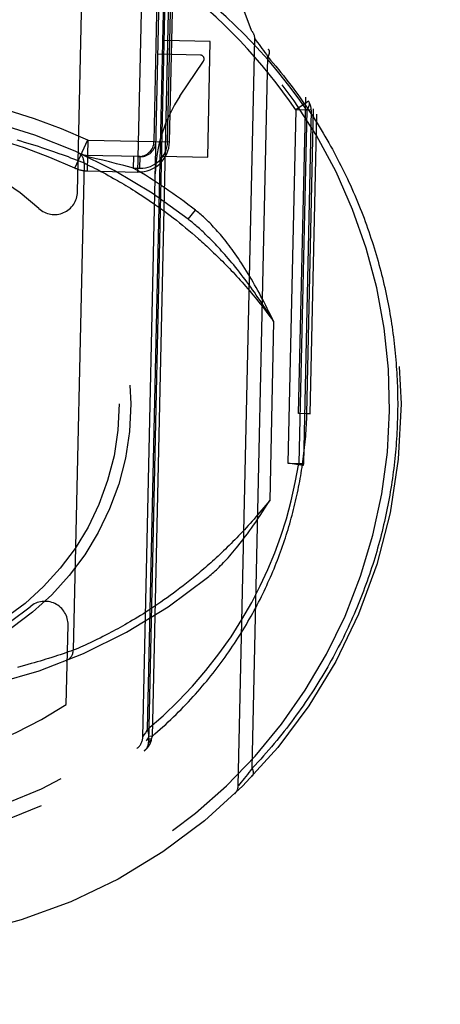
# Model space of a CAD drawing. Header units: inches. Extents: x 0 to 198, y 0 to 128.
# Tile 29 of 102: x 68.22 to 68.765, y 80.266 to 81.541. Entities that reach past the tile are written whole.
import ezdxf

# ---------------------------------------------------------------- set-up
doc = ezdxf.new("R2010")
doc.units = ezdxf.units.IN
doc.header["$LTSCALE"] = 10.872093
doc.header["$MEASUREMENT"] = 0
doc.linetypes.add('HIDDEN', pattern=[0.2, 0.1, -0.1])
doc.layers.get('0').update_dxf_attribs({"linetype": 'CONTINUOUS'})
doc.layers.add('DEFAULT_2', color=8, linetype='HIDDEN')
doc.layers.add('DIMENSIONS', color=7, linetype='CONTINUOUS')
doc.styles.get("Standard").update_dxf_attribs({"font": 'arial.ttf'})
doc.dimstyles.new('DIMSTYLE_1', dxfattribs={"dimtxt": 0.872093, "dimasz": 1.162791, "dimexe": 0.09, "dimexo": 0.07, "dimgap": 0.0375, "dimtad": 0, "dimtih": 1, "dimtoh": 1, "dimzin": 4, "dimdsep": 46, "dimtxsty": 'Standard', "dimblk": '_FILLED', "dimblk1": '_FILLED', "dimblk2": '_FILLED', "dimcen": 0.09, "dimazin": 1, "dimtfac": 1, "dimtofl": 0, "dimtmove": 0, "dimatfit": 3, "dimldrblk": '_FILLED', "dimfxl": 0, "dimtolj": 1, "dimtzin": 4, "dimarcsym": 0})

# ---------------------------------------------------------------- blocks, each defined once
blk = doc.blocks.new('_FILLED')
at = {"color": 0, "linetype": 'ByBlock'}
blk.add_solid([(0, 0), (-1, 0.2), (-1, -0.2)], dxfattribs=at)
blk = doc.blocks.new('*D8')
at = {"layer": 'DIMENSIONS', "color": 2, "linetype": 'Continuous'}
for p, q in [((65.6908, 77.5049), (63.3652, 77.5049)), ((68.8158, 77.5049), (71.1316, 77.5049))]:
    blk.add_line(p, q, dxfattribs=at)
at = {"layer": 'DIMENSIONS', "color": 2, "linetype": 'Continuous', "xscale": 1.1627906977, "yscale": 1.1627906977, "zscale": 1.1627906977}
blk.add_blockref('_FILLED', (65.6908, 77.5049), dxfattribs=at)
at = {"layer": 'DIMENSIONS', "color": 2, "linetype": 'Continuous', "xscale": 1.1627906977, "yscale": 1.1627906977, "zscale": 1.1627906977, "rotation": 180}
blk.add_blockref('_FILLED', (68.8158, 77.5049), dxfattribs=at)
at = {"layer": 'DIMENSIONS', "color": 2, "linetype": 'Continuous', "insert": (71.5677, 77.9409), "char_height": 0.87209, "width": 2.369888, "attachment_point": 1, "line_spacing_factor": 0.9}
blk.add_mtext('3.13', dxfattribs=at)

msp = doc.modelspace()

# ---------------------------------------------------------------- linework, layer by layer
at = {"layer": 'DEFAULT_2', "color": 8, "linetype": 'HIDDEN'}
for p, q in [((68.5206, 81.5266), (68.4543, 81.7036)), ((68.4145, 81.6458), (68.3916, 80.6125)), ((68.3734, 81.3434), (68.3794, 81.6169)), ((68.3797, 80.612), (68.4019, 81.6149)), ((68.4095, 81.621), (68.387, 80.605)), ((68.3858, 80.6218), (68.4076, 81.6073)), ((68.3943, 81.383), (68.3989, 81.5902)), ((68.4118, 81.3826), (68.4163, 81.5881)), ((68.4143, 81.3825), (68.4188, 81.5898)), ((68.2953, 81.3178), (68.3009, 81.5704)), ((68.4671, 81.5125), (68.4072, 81.5138)), ((68.4638, 81.3625), (68.4671, 81.5125)), ((68.5033, 80.5486), (68.5247, 81.5159)), ((68.5247, 81.5159), (68.5266, 81.5134)), ((68.5266, 81.5134), (68.5284, 81.511)), ((68.5284, 81.511), (68.5302, 81.5086)), ((68.5302, 81.5086), (68.5321, 81.5061)), ((68.5321, 81.5061), (68.5339, 81.5036)), ((68.5339, 81.5036), (68.5359, 81.5008)), ((68.5359, 81.5008), (68.5377, 81.4982)), ((68.5377, 81.4982), (68.5397, 81.4955)), ((68.4543, 81.4948), (68.3993, 81.496)), ((68.4278, 81.4417), (68.4583, 81.487)), ((68.5214, 80.5713), (68.5418, 81.4924)), ((68.5397, 81.4955), (68.5418, 81.4924)), ((68.5943, 81.435), (68.5777, 81.4238)), ((68.5815, 81.0308), (68.5906, 81.4405)), ((68.5777, 81.4238), (68.5676, 80.9663)), ((68.5977, 81.4234), (68.5777, 81.4238)), ((68.5919, 81.4235), (68.5817, 80.966)), ((68.5977, 81.4234), (68.5876, 80.9659)), ((68.5921, 81.0306), (68.6009, 81.4251)), ((68.5965, 81.0304), (68.6051, 81.4185)), ((68.2165, 81.385), (68.2213, 81.3836)), ((68.2213, 81.3836), (68.2261, 81.3822)), ((68.2917, 81.3485), (68.3085, 81.3849)), ((68.3085, 81.3849), (68.3076, 81.3449)), ((68.3085, 81.3848), (68.4143, 81.3825)), ((68.2261, 81.3822), (68.2307, 81.3808)), ((68.2307, 81.3808), (68.2353, 81.3794)), ((68.2353, 81.3794), (68.2397, 81.3781)), ((68.2397, 81.3781), (68.2441, 81.3767)), ((68.2441, 81.3767), (68.2483, 81.3753)), ((68.2483, 81.3753), (68.2524, 81.374)), ((68.2524, 81.374), (68.2564, 81.3727)), ((68.2564, 81.3727), (68.2602, 81.3714)), ((68.2602, 81.3714), (68.2639, 81.3701)), ((68.2639, 81.3701), (68.2674, 81.3688)), ((68.2674, 81.3688), (68.2708, 81.3676)), ((68.2708, 81.3676), (68.2751, 81.3661)), ((68.2751, 81.3661), (68.2791, 81.3646)), ((68.2791, 81.3646), (68.2828, 81.3633)), ((68.2828, 81.3633), (68.2862, 81.362)), ((68.2862, 81.362), (68.29, 81.3605)), ((68.29, 81.3605), (68.2934, 81.3592)), ((68.2934, 81.3592), (68.2968, 81.3579)), ((68.2968, 81.3579), (68.3002, 81.3565)), ((68.3763, 81.3633), (68.3038, 81.3649)), ((68.3192, 81.3607), (68.3068, 81.3636)), ((68.3279, 81.3586), (68.3192, 81.3607)), ((68.3365, 81.3564), (68.3279, 81.3586)), ((68.3678, 81.3635), (68.3674, 81.3485)), ((68.376, 81.3483), (68.3763, 81.3633)), ((68.4038, 81.3639), (68.4638, 81.3625)), ((68.3036, 81.3551), (68.2897, 80.724)), ((68.3002, 81.3565), (68.3036, 81.3551)), ((68.3036, 81.3551), (68.3061, 81.3539)), ((68.3061, 81.3539), (68.3089, 81.3525)), ((68.3076, 81.3449), (68.3734, 81.3434)), ((68.3089, 81.3525), (68.3116, 81.3512)), ((68.3116, 81.3512), (68.3141, 81.35)), ((68.3141, 81.35), (68.317, 81.3485)), ((68.317, 81.3485), (68.3202, 81.3469)), ((68.3202, 81.3469), (68.3227, 81.3456)), ((68.3227, 81.3456), (68.3255, 81.3441)), ((68.3454, 81.3542), (68.3365, 81.3564)), ((68.355, 81.3518), (68.3454, 81.3542)), ((68.3647, 81.3493), (68.355, 81.3518)), ((68.3674, 81.3485), (68.3647, 81.3493)), ((68.3674, 81.3485), (68.376, 81.3483)), ((68.3255, 81.3441), (68.3285, 81.3426)), ((68.3285, 81.3426), (68.3316, 81.3409)), ((68.3316, 81.3409), (68.3349, 81.3391)), ((68.3349, 81.3391), (68.3383, 81.3372)), ((68.3383, 81.3372), (68.3419, 81.3352)), ((68.3419, 81.3352), (68.3444, 81.3338)), ((68.3444, 81.3338), (68.347, 81.3323)), ((68.347, 81.3323), (68.3496, 81.3308)), ((68.3496, 81.3308), (68.3523, 81.3292)), ((68.3523, 81.3292), (68.3551, 81.3276)), ((68.3551, 81.3276), (68.3579, 81.3259)), ((68.3579, 81.3259), (68.3608, 81.3241)), ((68.3608, 81.3241), (68.3638, 81.3223)), ((68.3638, 81.3223), (68.3668, 81.3204)), ((68.3668, 81.3204), (68.3699, 81.3185)), ((68.3699, 81.3185), (68.373, 81.3165)), ((68.373, 81.3165), (68.3763, 81.3144)), ((68.3763, 81.3144), (68.3795, 81.3123)), ((68.3795, 81.3123), (68.3828, 81.3101)), ((68.3828, 81.3101), (68.3862, 81.3078)), ((68.3862, 81.3078), (68.3897, 81.3054)), ((68.3897, 81.3054), (68.3932, 81.303)), ((68.3932, 81.303), (68.3967, 81.3005)), ((68.3967, 81.3005), (68.4003, 81.298)), ((68.4003, 81.298), (68.404, 81.2953)), ((68.404, 81.2953), (68.4077, 81.2926)), ((68.4385, 81.2822), (68.4478, 81.294)), ((68.4077, 81.2926), (68.4115, 81.2898)), ((68.4115, 81.2898), (68.4153, 81.2869)), ((68.4153, 81.2869), (68.4192, 81.2839)), ((68.4192, 81.2839), (68.4231, 81.2809)), ((68.4231, 81.2809), (68.427, 81.2777)), ((68.427, 81.2777), (68.4311, 81.2745)), ((68.4311, 81.2745), (68.4351, 81.2712)), ((68.4351, 81.2712), (68.4392, 81.2678)), ((68.4392, 81.2678), (68.4434, 81.2643)), ((68.4434, 81.2643), (68.4476, 81.2606)), ((68.5491, 81.1499), (68.544, 80.9182)), ((68.5965, 81.0304), (68.5815, 81.0308)), ((68.5921, 81.0306), (68.5965, 81.0304)), ((68.5676, 80.9664), (68.5876, 80.9659)), ((68.5873, 80.9633), (68.5676, 80.9664)), ((68.5876, 80.9659), (68.5873, 80.9633)), ((68.4363, 80.8109), (68.4319, 80.8075)), ((68.4406, 80.8144), (68.4363, 80.8109)), ((68.445, 80.818), (68.4406, 80.8144)), ((68.4193, 80.798), (68.4151, 80.795)), ((68.4234, 80.8011), (68.4193, 80.798)), ((68.4277, 80.8043), (68.4234, 80.8011)), ((68.4319, 80.8075), (68.4277, 80.8043)), ((68.3992, 80.7837), (68.3953, 80.7811)), ((68.4031, 80.7864), (68.3992, 80.7837)), ((68.407, 80.7892), (68.4031, 80.7864)), ((68.4111, 80.792), (68.407, 80.7892)), ((68.4151, 80.795), (68.4111, 80.792)), ((68.3804, 80.7714), (68.3768, 80.7692)), ((68.384, 80.7738), (68.3804, 80.7714)), ((68.3877, 80.7761), (68.384, 80.7738)), ((68.3915, 80.7786), (68.3877, 80.7761)), ((68.3953, 80.7811), (68.3915, 80.7786)), ((68.3598, 80.759), (68.3565, 80.7571)), ((68.363, 80.7609), (68.3598, 80.759)), ((68.3664, 80.7629), (68.363, 80.7609)), ((68.3698, 80.7649), (68.3664, 80.7629)), ((68.3733, 80.767), (68.3698, 80.7649)), ((68.3768, 80.7692), (68.3733, 80.767)), ((68.2806, 80.6539), (68.2829, 80.7567)), ((68.3358, 80.7458), (68.3331, 80.7444)), ((68.3386, 80.7473), (68.3358, 80.7458)), ((68.3414, 80.7488), (68.3386, 80.7473)), ((68.3443, 80.7503), (68.3414, 80.7488)), ((68.3473, 80.7519), (68.3443, 80.7503)), ((68.3503, 80.7536), (68.3473, 80.7519)), ((68.3534, 80.7553), (68.3503, 80.7536)), ((68.3565, 80.7571), (68.3534, 80.7553)), ((68.3143, 80.7351), (68.3113, 80.7337)), ((68.3174, 80.7366), (68.3143, 80.7351)), ((68.3208, 80.7382), (68.3174, 80.7366)), ((68.3243, 80.7399), (68.3208, 80.7382)), ((68.328, 80.7418), (68.3243, 80.7399)), ((68.3305, 80.7431), (68.328, 80.7418)), ((68.3331, 80.7444), (68.3305, 80.7431)), ((68.2765, 80.7195), (68.2727, 80.7182)), ((68.2798, 80.7206), (68.2765, 80.7195)), ((68.2832, 80.7218), (68.2798, 80.7206)), ((68.2866, 80.7229), (68.2832, 80.7218)), ((68.2896, 80.724), (68.2866, 80.7229)), ((68.2933, 80.7256), (68.2906, 80.7244)), ((68.2962, 80.7268), (68.2933, 80.7256)), ((68.2992, 80.7282), (68.2962, 80.7268)), ((68.3019, 80.7294), (68.2992, 80.7282)), ((68.3051, 80.7308), (68.3019, 80.7294)), ((68.3076, 80.732), (68.3051, 80.7308)), ((68.2349, 80.7067), (68.2307, 80.7055)), ((68.239, 80.7078), (68.2349, 80.7067)), ((68.243, 80.709), (68.239, 80.7078)), ((68.2468, 80.7101), (68.243, 80.709)), ((68.2505, 80.7112), (68.2468, 80.7101)), ((68.2541, 80.7123), (68.2505, 80.7112)), ((68.2574, 80.7133), (68.2541, 80.7123)), ((68.2617, 80.7146), (68.2574, 80.7133)), ((68.2657, 80.7159), (68.2617, 80.7146)), ((68.2694, 80.7171), (68.2657, 80.7159)), ((68.2727, 80.7182), (68.2694, 80.7171)), ((68.2218, 80.7031), (68.2172, 80.7019)), ((68.2263, 80.7043), (68.2218, 80.7031)), ((68.2307, 80.7055), (68.2263, 80.7043)), ((68.3858, 80.6218), (68.383, 80.6173)), ((68.383, 80.6173), (68.3811, 80.6143)), ((68.3906, 80.6087), (68.3871, 80.6088)), ((68.3916, 80.6125), (68.3872, 80.6126)), ((68.3903, 80.6069), (68.3901, 80.6061)), ((68.3906, 80.6087), (68.3903, 80.6069)), ((68.3916, 80.6125), (68.3906, 80.6087)), ((68.5191, 80.5684), (68.5171, 80.5657)), ((68.5214, 80.5713), (68.5191, 80.5684)), ((68.5091, 80.5557), (68.5072, 80.5533)), ((68.5111, 80.5581), (68.5091, 80.5557)), ((68.513, 80.5605), (68.5111, 80.5581)), ((68.5152, 80.5632), (68.513, 80.5605)), ((68.5171, 80.5657), (68.5152, 80.5632)), ((68.5035, 80.5488), (68.5033, 80.5486)), ((68.5053, 80.551), (68.5035, 80.5488)), ((68.5072, 80.5533), (68.5053, 80.551))]:
    msp.add_line(p, q, dxfattribs=at)
for points in [[(68.5111, 81.5219), (68.4875, 81.5446), (68.4625, 81.5664), (68.4358, 81.5873), (68.4076, 81.6073)], [(68.5919, 81.4235), (68.5808, 81.4394), (68.5688, 81.4556), (68.5559, 81.472), (68.5419, 81.4886), (68.527, 81.5052), (68.5111, 81.5219)], [(68.5418, 81.4924), (68.5419, 81.4927), (68.5421, 81.4929), (68.5422, 81.4932), (68.5423, 81.4934), (68.5425, 81.4937), (68.5426, 81.4939), (68.5427, 81.4941), (68.5428, 81.4944), (68.5429, 81.4946), (68.543, 81.4949), (68.5431, 81.4951), (68.5432, 81.4954), (68.5432, 81.4956), (68.5433, 81.4958), (68.5434, 81.4961), (68.5434, 81.4963), (68.5435, 81.4966), (68.5436, 81.4968), (68.5436, 81.497), (68.5436, 81.4973), (68.5437, 81.4975), (68.5437, 81.4977), (68.5437, 81.4979), (68.5438, 81.4981), (68.5438, 81.4984), (68.5438, 81.4986), (68.5438, 81.4988), (68.5438, 81.499), (68.5438, 81.4992), (68.5437, 81.4994), (68.5437, 81.4996), (68.5437, 81.4998), (68.5437, 81.5), (68.5436, 81.5002), (68.5436, 81.5004), (68.5435, 81.5006), (68.5435, 81.5008), (68.5434, 81.5009), (68.5434, 81.5011), (68.5433, 81.5013), (68.5432, 81.5014), (68.5431, 81.5016), (68.543, 81.5018), (68.5429, 81.5019), (68.5428, 81.5021), (68.5427, 81.5022), (68.5426, 81.5023), (68.5425, 81.5025)], [(68.5418, 81.4924), (68.5452, 81.4884), (68.5486, 81.4844), (68.552, 81.4804), (68.5553, 81.4764), (68.5586, 81.4724), (68.5618, 81.4683), (68.565, 81.4643), (68.5681, 81.4602), (68.5712, 81.4561), (68.5743, 81.452), (68.5773, 81.4479), (68.5803, 81.4438), (68.5833, 81.4397), (68.5862, 81.4356), (68.589, 81.4314), (68.5919, 81.4273), (68.5946, 81.4231), (68.5974, 81.419), (68.6001, 81.4148), (68.6028, 81.4107), (68.6054, 81.4065), (68.608, 81.4023), (68.6106, 81.3981), (68.6131, 81.3939), (68.6156, 81.3897), (68.618, 81.3855), (68.6204, 81.3813), (68.6228, 81.3771), (68.6252, 81.3728), (68.6275, 81.3686), (68.6297, 81.3644), (68.632, 81.3602), (68.6341, 81.3559), (68.6363, 81.3517), (68.6384, 81.3474), (68.6405, 81.3432), (68.6426, 81.3389), (68.6446, 81.3347), (68.6466, 81.3304), (68.6485, 81.3262), (68.6504, 81.3219), (68.6523, 81.3177), (68.6542, 81.3134), (68.656, 81.3091), (68.6578, 81.3049), (68.6595, 81.3006), (68.6612, 81.2963), (68.6629, 81.2921), (68.6646, 81.2878), (68.6662, 81.2835), (68.6678, 81.2793), (68.6693, 81.275), (68.6708, 81.2707), (68.6723, 81.2664), (68.6738, 81.2622), (68.6752, 81.2579), (68.6766, 81.2536), (68.678, 81.2494), (68.6793, 81.2451), (68.6806, 81.2408), (68.6819, 81.2365), (68.6831, 81.2323), (68.6843, 81.228), (68.6855, 81.2237), (68.6867, 81.2195), (68.6878, 81.2152), (68.6889, 81.2109), (68.6899, 81.2067), (68.691, 81.2024), (68.692, 81.1981), (68.693, 81.1939), (68.6939, 81.1896), (68.6948, 81.1853), (68.6957, 81.1811), (68.6966, 81.1768), (68.6974, 81.1725), (68.6982, 81.1683), (68.699, 81.164), (68.6997, 81.1598), (68.7005, 81.1555), (68.7012, 81.1512), (68.7018, 81.147), (68.7025, 81.1427), (68.7031, 81.1385), (68.7037, 81.1342), (68.7042, 81.13), (68.7048, 81.1257), (68.7053, 81.1215), (68.7057, 81.1172), (68.7062, 81.113), (68.7066, 81.1087), (68.707, 81.1045), (68.7074, 81.1002), (68.7077, 81.096), (68.708, 81.0917), (68.7083, 81.0875), (68.7086, 81.0832), (68.7088, 81.079), (68.709, 81.0747), (68.7092, 81.0705), (68.7094, 81.0662), (68.7095, 81.062), (68.7096, 81.0577), (68.7097, 81.0535), (68.7097, 81.0492), (68.7098, 81.045), (68.7098, 81.0407), (68.7097, 81.0364), (68.7097, 81.0322), (68.7096, 81.0279)], [(68.5943, 81.435), (68.595, 81.4336), (68.5952, 81.4319), (68.595, 81.43), (68.5944, 81.4279), (68.5933, 81.4257), (68.5919, 81.4235)], [(68.5163, 81.2114), (68.5141, 81.215), (68.5119, 81.2185), (68.5097, 81.2219), (68.5076, 81.2252), (68.5055, 81.2284), (68.5034, 81.2315), (68.5013, 81.2346), (68.4993, 81.2375), (68.4973, 81.2403), (68.4953, 81.2431), (68.4933, 81.2458), (68.4914, 81.2484), (68.4894, 81.2509), (68.4875, 81.2533), (68.4857, 81.2557), (68.4838, 81.258), (68.482, 81.2602), (68.4801, 81.2624), (68.4783, 81.2645), (68.4766, 81.2665), (68.4748, 81.2685), (68.4731, 81.2704), (68.4714, 81.2722), (68.4697, 81.274), (68.468, 81.2758), (68.4663, 81.2775), (68.4647, 81.2791), (68.463, 81.2807), (68.4614, 81.2822), (68.4599, 81.2837), (68.4583, 81.2852), (68.4567, 81.2866), (68.4552, 81.2879), (68.4537, 81.2892), (68.4522, 81.2905), (68.4507, 81.2917), (68.4492, 81.2929), (68.4478, 81.294)], [(68.5098, 81.2074), (68.5072, 81.2107), (68.5047, 81.2139), (68.5022, 81.2171), (68.4997, 81.2201), (68.4974, 81.223), (68.495, 81.2259), (68.4927, 81.2286), (68.4904, 81.2313), (68.4882, 81.2339), (68.486, 81.2364), (68.4839, 81.2388), (68.4818, 81.2411), (68.4797, 81.2434), (68.4777, 81.2456), (68.4757, 81.2477), (68.4738, 81.2498), (68.4719, 81.2518), (68.47, 81.2537), (68.4681, 81.2556), (68.4663, 81.2574), (68.4645, 81.2592), (68.4628, 81.2609), (68.461, 81.2626), (68.4594, 81.2642), (68.4577, 81.2658), (68.4561, 81.2673), (68.4545, 81.2688), (68.4529, 81.2702), (68.4513, 81.2716), (68.4498, 81.2729), (68.4483, 81.2742), (68.4468, 81.2755), (68.4454, 81.2767), (68.444, 81.2779), (68.4426, 81.279), (68.4412, 81.2801), (68.4399, 81.2812), (68.4385, 81.2822)], [(68.4476, 81.2606), (68.4518, 81.2569), (68.454, 81.255), (68.4561, 81.2531), (68.4583, 81.2512), (68.4604, 81.2492), (68.4626, 81.2472), (68.4648, 81.2451), (68.467, 81.2431), (68.4692, 81.241), (68.4714, 81.2389), (68.4737, 81.2367), (68.4759, 81.2346), (68.4782, 81.2323), (68.4804, 81.2301), (68.4827, 81.2278), (68.485, 81.2255), (68.4873, 81.2232), (68.4896, 81.2208), (68.4919, 81.2184), (68.4942, 81.216), (68.4965, 81.2135), (68.4988, 81.211), (68.5012, 81.2085), (68.5035, 81.206), (68.5058, 81.2033), (68.5082, 81.2007), (68.5106, 81.198), (68.5129, 81.1953), (68.5153, 81.1926), (68.5177, 81.1898), (68.5201, 81.187), (68.5225, 81.1841), (68.5249, 81.1812), (68.5273, 81.1783), (68.5297, 81.1753), (68.5321, 81.1722), (68.5346, 81.1692), (68.537, 81.1661), (68.5394, 81.1629), (68.5418, 81.1597), (68.5443, 81.1565), (68.5467, 81.1532), (68.5491, 81.1499)], [(68.5491, 81.1499), (68.5466, 81.1539), (68.5441, 81.1579), (68.5416, 81.1619), (68.5391, 81.1657), (68.5366, 81.1695), (68.5341, 81.1733), (68.5317, 81.1769), (68.5292, 81.1805), (68.5267, 81.1841), (68.5243, 81.1876), (68.5218, 81.191), (68.5194, 81.1944), (68.517, 81.1977), (68.5146, 81.201), (68.5122, 81.2042), (68.5098, 81.2074)], [(68.5491, 81.1499), (68.5471, 81.1542), (68.545, 81.1584), (68.543, 81.1625), (68.5409, 81.1666), (68.5389, 81.1707), (68.5368, 81.1747), (68.5348, 81.1786), (68.5327, 81.1824), (68.5307, 81.1863), (68.5286, 81.19), (68.5266, 81.1937), (68.5245, 81.1973), (68.5225, 81.2009), (68.5204, 81.2045), (68.5184, 81.2079), (68.5163, 81.2114)], [(68.3916, 80.6125), (68.3952, 80.6156), (68.3988, 80.6187), (68.4023, 80.6218), (68.4058, 80.625), (68.4093, 80.6281), (68.4127, 80.6313), (68.4161, 80.6345), (68.4194, 80.6377), (68.4227, 80.6409), (68.426, 80.6442), (68.4292, 80.6474), (68.4324, 80.6507), (68.4356, 80.654), (68.4387, 80.6573), (68.4418, 80.6606), (68.4448, 80.664), (68.4478, 80.6673), (68.4508, 80.6706), (68.4538, 80.674), (68.4567, 80.6774), (68.4595, 80.6808), (68.4624, 80.6842), (68.4652, 80.6876), (68.4679, 80.691), (68.4707, 80.6945), (68.4733, 80.6979), (68.476, 80.7013), (68.4786, 80.7048), (68.4812, 80.7083), (68.4837, 80.7118), (68.4863, 80.7152), (68.4887, 80.7187), (68.4912, 80.7222), (68.4936, 80.7258), (68.496, 80.7293), (68.4983, 80.7328), (68.5006, 80.7363), (68.5029, 80.7399), (68.5052, 80.7434), (68.5074, 80.7469), (68.5096, 80.7505), (68.5117, 80.7541), (68.5138, 80.7576), (68.5159, 80.7612), (68.518, 80.7648), (68.52, 80.7683), (68.522, 80.7719), (68.5239, 80.7755), (68.5259, 80.7791), (68.5278, 80.7827), (68.5296, 80.7863), (68.5315, 80.7899), (68.5333, 80.7935), (68.535, 80.7971), (68.5368, 80.8007), (68.5385, 80.8043), (68.5402, 80.8079), (68.5418, 80.8116), (68.5434, 80.8152), (68.545, 80.8188), (68.5466, 80.8224), (68.5481, 80.8261), (68.5496, 80.8297), (68.5511, 80.8333), (68.5526, 80.8369), (68.554, 80.8406), (68.5554, 80.8442), (68.5568, 80.8479), (68.5581, 80.8515), (68.5594, 80.8551), (68.5607, 80.8588), (68.5619, 80.8624), (68.5632, 80.8661), (68.5644, 80.8697), (68.5655, 80.8733), (68.5667, 80.877), (68.5678, 80.8806), (68.5689, 80.8843), (68.57, 80.8879), (68.571, 80.8916), (68.572, 80.8952), (68.573, 80.8989), (68.574, 80.9025), (68.5749, 80.9062), (68.5758, 80.9098), (68.5767, 80.9135), (68.5776, 80.9171), (68.5784, 80.9208), (68.5792, 80.9244), (68.58, 80.9281), (68.5808, 80.9317), (68.5815, 80.9354), (68.5822, 80.939), (68.5829, 80.9427), (68.5836, 80.9463), (68.5842, 80.95), (68.5848, 80.9536), (68.5854, 80.9573), (68.586, 80.9609), (68.5865, 80.9646), (68.587, 80.9682), (68.5875, 80.9719), (68.588, 80.9756), (68.5884, 80.9792), (68.5888, 80.9829), (68.5892, 80.9865), (68.5896, 80.9902), (68.59, 80.9939), (68.5903, 80.9975), (68.5906, 81.0012), (68.5909, 81.0048), (68.5911, 81.0085), (68.5913, 81.0122), (68.5915, 81.0158), (68.5917, 81.0195), (68.5919, 81.0232), (68.592, 81.0269), (68.5921, 81.0306)], [(68.7096, 81.0279), (68.7095, 81.0236), (68.7093, 81.0194), (68.7092, 81.0151), (68.709, 81.0108), (68.7088, 81.0065), (68.7085, 81.0022), (68.7083, 80.9979), (68.708, 80.9936), (68.7076, 80.9893), (68.7073, 80.9851), (68.7069, 80.9808), (68.7065, 80.9765), (68.7061, 80.9722), (68.7056, 80.9679), (68.7051, 80.9636), (68.7046, 80.9593), (68.7041, 80.955), (68.7035, 80.9508), (68.7029, 80.9465), (68.7023, 80.9422), (68.7016, 80.9379), (68.701, 80.9336), (68.7002, 80.9293), (68.6995, 80.925), (68.6987, 80.9207), (68.698, 80.9164), (68.6971, 80.9121), (68.6963, 80.9079), (68.6954, 80.9036), (68.6945, 80.8993), (68.6936, 80.895), (68.6926, 80.8907), (68.6916, 80.8864), (68.6906, 80.8821), (68.6895, 80.8778), (68.6884, 80.8735), (68.6873, 80.8692), (68.6862, 80.8649), (68.685, 80.8607), (68.6838, 80.8564), (68.6826, 80.8521), (68.6813, 80.8478), (68.68, 80.8435), (68.6787, 80.8392), (68.6774, 80.8349), (68.676, 80.8306), (68.6746, 80.8263), (68.6731, 80.822), (68.6716, 80.8177), (68.6701, 80.8134), (68.6686, 80.8091), (68.667, 80.8049), (68.6654, 80.8006), (68.6638, 80.7963), (68.6621, 80.792), (68.6604, 80.7877), (68.6586, 80.7834), (68.6569, 80.7791), (68.6551, 80.7749), (68.6532, 80.7706), (68.6514, 80.7663), (68.6494, 80.762), (68.6475, 80.7578), (68.6455, 80.7535), (68.6435, 80.7492), (68.6415, 80.7449), (68.6394, 80.7407), (68.6373, 80.7364), (68.6351, 80.7322), (68.6329, 80.7279), (68.6307, 80.7237), (68.6285, 80.7194), (68.6262, 80.7152), (68.6238, 80.7109), (68.6215, 80.7067), (68.6191, 80.7025), (68.6166, 80.6982), (68.6142, 80.694), (68.6116, 80.6898), (68.6091, 80.6856), (68.6065, 80.6814), (68.6039, 80.6772), (68.6012, 80.673), (68.5985, 80.6688), (68.5957, 80.6647), (68.593, 80.6605), (68.5901, 80.6563), (68.5873, 80.6522), (68.5844, 80.648), (68.5814, 80.6439), (68.5784, 80.6398), (68.5754, 80.6356), (68.5723, 80.6315), (68.5692, 80.6274), (68.5661, 80.6233), (68.5629, 80.6193), (68.5597, 80.6152), (68.5564, 80.6111), (68.5531, 80.6071), (68.5497, 80.6031), (68.5464, 80.599), (68.5429, 80.595), (68.5394, 80.5911), (68.5359, 80.5871), (68.5324, 80.5831), (68.5287, 80.5792), (68.5251, 80.5752), (68.5214, 80.5713)], [(68.5208, 80.786), (68.5317, 80.8073), (68.5417, 80.8287), (68.5505, 80.8502), (68.5585, 80.872), (68.5656, 80.8944), (68.5718, 80.9174), (68.5772, 80.9413), (68.5817, 80.966)], [(68.5817, 80.9661), (68.5834, 80.9655), (68.5848, 80.965), (68.586, 80.9645), (68.5868, 80.9641), (68.5872, 80.9637), (68.5873, 80.9633)], [(68.544, 80.9182), (68.5415, 80.915), (68.5389, 80.9119), (68.5364, 80.9088), (68.5338, 80.9057), (68.5313, 80.9027), (68.5287, 80.8997), (68.5262, 80.8968), (68.5237, 80.8939), (68.5212, 80.8911), (68.5187, 80.8883), (68.5162, 80.8855), (68.5137, 80.8828), (68.5112, 80.8801), (68.5087, 80.8774), (68.5062, 80.8748), (68.5038, 80.8722), (68.5013, 80.8697), (68.4988, 80.8671), (68.4964, 80.8647), (68.494, 80.8622), (68.4915, 80.8598), (68.4891, 80.8574), (68.4867, 80.8551), (68.4843, 80.8528), (68.4819, 80.8505), (68.4795, 80.8482), (68.4772, 80.846), (68.4748, 80.8438), (68.4725, 80.8417), (68.4701, 80.8395), (68.4678, 80.8374), (68.4655, 80.8354), (68.4631, 80.8333), (68.4608, 80.8313), (68.4586, 80.8293), (68.4563, 80.8274), (68.454, 80.8254), (68.4518, 80.8235), (68.4495, 80.8217), (68.4473, 80.8198), (68.445, 80.818)], [(68.4636, 80.8183), (68.4651, 80.8195), (68.4667, 80.8209), (68.4683, 80.8222), (68.4699, 80.8237), (68.4716, 80.8252), (68.4733, 80.8267), (68.475, 80.8283), (68.4768, 80.83), (68.4786, 80.8318), (68.4804, 80.8336), (68.4823, 80.8355), (68.4842, 80.8375), (68.4861, 80.8396), (68.4881, 80.8417), (68.4901, 80.8439), (68.4922, 80.8463), (68.4943, 80.8487), (68.4964, 80.8512), (68.4986, 80.8537), (68.5008, 80.8564), (68.5031, 80.8593), (68.5054, 80.8622), (68.5078, 80.8652), (68.5102, 80.8683), (68.5127, 80.8716), (68.5152, 80.875), (68.5178, 80.8786), (68.5204, 80.8823), (68.5231, 80.8861), (68.5259, 80.8901), (68.5287, 80.8943), (68.5316, 80.8987), (68.5346, 80.9032), (68.5376, 80.908), (68.5408, 80.913), (68.544, 80.9182)], [(68.3858, 80.6218), (68.406, 80.6393), (68.4253, 80.6579), (68.4439, 80.6774), (68.4615, 80.6979), (68.4783, 80.7195), (68.4939, 80.7416), (68.508, 80.7637), (68.5208, 80.786)], [(68.3113, 80.7337), (68.3085, 80.7324), (68.3076, 80.732)], [(68.2906, 80.7244), (68.2897, 80.724), (68.2897, 80.724)], [(68.3844, 80.6067), (68.3855, 80.6079), (68.3864, 80.6093), (68.387, 80.611), (68.3874, 80.6129), (68.3874, 80.615), (68.3871, 80.6171), (68.3866, 80.6194), (68.3858, 80.6218)], [(68.3811, 80.6143), (68.38, 80.6125), (68.3798, 80.6121), (68.3797, 80.612)], [(68.3901, 80.6061), (68.39, 80.6059), (68.3899, 80.6056), (68.3899, 80.6054), (68.3898, 80.6051), (68.3897, 80.6049), (68.3896, 80.6047), (68.3895, 80.6044), (68.3894, 80.6042), (68.3893, 80.604), (68.3892, 80.6037), (68.3891, 80.6035), (68.389, 80.6033), (68.3889, 80.603), (68.3888, 80.6028), (68.3887, 80.6026), (68.3886, 80.6023), (68.3885, 80.6021), (68.3883, 80.6019), (68.3882, 80.6017), (68.3881, 80.6014), (68.388, 80.6012), (68.3878, 80.601), (68.3877, 80.6008), (68.3876, 80.6006), (68.3874, 80.6003), (68.3873, 80.6001), (68.3872, 80.5999), (68.387, 80.5997), (68.3869, 80.5995), (68.3867, 80.5993), (68.3866, 80.5991), (68.3864, 80.5989), (68.3863, 80.5987), (68.3861, 80.5985), (68.386, 80.5983), (68.3858, 80.5981), (68.3857, 80.5979), (68.3855, 80.5977), (68.3853, 80.5975), (68.3852, 80.5973), (68.385, 80.5971), (68.3848, 80.5969), (68.3847, 80.5967), (68.3845, 80.5965), (68.3843, 80.5963), (68.3841, 80.5961), (68.384, 80.5959), (68.3838, 80.5958), (68.3836, 80.5956), (68.3834, 80.5954), (68.3832, 80.5952), (68.383, 80.5951), (68.3829, 80.5949), (68.3827, 80.5947), (68.3825, 80.5945), (68.3823, 80.5944), (68.3821, 80.5942), (68.3819, 80.594), (68.3817, 80.5939), (68.3815, 80.5937)], [(68.3901, 80.6061), (68.3899, 80.606), (68.3897, 80.606), (68.3895, 80.6059), (68.3894, 80.6058), (68.3892, 80.6057), (68.389, 80.6057), (68.3889, 80.6056), (68.3887, 80.6055), (68.3886, 80.6054), (68.3884, 80.6053), (68.3883, 80.6053), (68.3882, 80.6052), (68.3881, 80.6051), (68.3879, 80.605), (68.3878, 80.6049), (68.3877, 80.6048), (68.3876, 80.6047), (68.3875, 80.6046), (68.3875, 80.6046), (68.3874, 80.6045), (68.3873, 80.6044), (68.3872, 80.6043), (68.3872, 80.6042), (68.3871, 80.6041), (68.3871, 80.604), (68.387, 80.6039), (68.387, 80.6038), (68.387, 80.6037), (68.387, 80.6036), (68.3869, 80.6035)], [(68.3903, 80.6069), (68.3901, 80.6068), (68.3899, 80.6068), (68.3897, 80.6067), (68.3895, 80.6067), (68.3894, 80.6066), (68.3892, 80.6066), (68.389, 80.6065), (68.3889, 80.6065), (68.3887, 80.6064), (68.3886, 80.6063), (68.3885, 80.6063), (68.3883, 80.6062), (68.3882, 80.6062), (68.3881, 80.6061), (68.388, 80.6061), (68.3879, 80.606), (68.3878, 80.6059), (68.3877, 80.6059), (68.3876, 80.6058), (68.3875, 80.6058), (68.3874, 80.6057), (68.3874, 80.6056), (68.3873, 80.6056), (68.3873, 80.6055), (68.3872, 80.6055), (68.3872, 80.6054), (68.3871, 80.6053), (68.3871, 80.6053), (68.3871, 80.6052), (68.3871, 80.6051), (68.3871, 80.6051), (68.387, 80.605)], [(68.5217, 80.5612), (68.5218, 80.5613), (68.5219, 80.5615), (68.522, 80.5616), (68.5221, 80.5618), (68.5222, 80.5619), (68.5223, 80.5621), (68.5224, 80.5622), (68.5225, 80.5624), (68.5226, 80.5626), (68.5227, 80.5627), (68.5227, 80.5629), (68.5228, 80.5631), (68.5228, 80.5633), (68.5229, 80.5635), (68.5229, 80.5636), (68.523, 80.5638), (68.523, 80.564), (68.523, 80.5642), (68.5231, 80.5644), (68.5231, 80.5646), (68.5231, 80.5648), (68.5231, 80.5651), (68.5231, 80.5653), (68.5231, 80.5655), (68.5231, 80.5657), (68.5231, 80.5659), (68.5231, 80.5662), (68.523, 80.5664), (68.523, 80.5666), (68.523, 80.5669), (68.5229, 80.5671), (68.5229, 80.5673), (68.5228, 80.5676), (68.5228, 80.5678), (68.5227, 80.5681), (68.5226, 80.5683), (68.5226, 80.5685), (68.5225, 80.5688), (68.5224, 80.569), (68.5223, 80.5693), (68.5222, 80.5695), (68.5221, 80.5698), (68.522, 80.57), (68.5219, 80.5703), (68.5218, 80.5706), (68.5217, 80.5708), (68.5215, 80.5711), (68.5214, 80.5713)]]:
    msp.add_lwpolyline(points, dxfattribs=at)
for radius in [0.7, 0.35, 0.335]:
    msp.add_circle((68.0142, 81.0433), radius, dxfattribs=at)
for centre, radius, start, end in [((68.0142, 81.0433), 0.685, 124.2448, 53.2195), ((68.0142, 81.0433), 0.68, 34.0283, 53.4788), ((68.5097, 81.5162), 0.015, 358.7321, 43.6574), ((68.4541, 81.4898), 0.005, 326.0529, 88.7321), ((68.0072, 80.7309), 0.72, 65.2645, 112.1913), ((68.5838, 81.3367), 0.188, 146.0529, 178.7321), ((68.5777, 81.4238), 0.02, 358.7321, 34.0283), ((68.0072, 80.7309), 0.7, 51.9641, 125.5002), ((68.0072, 80.7309), 0.68, 65.2684, 112.1962), ((68.0142, 81.0433), 0.3425, 47.6061, 129.8582), ((68.3743, 81.3834), 0.04, 268.7321, 358.7321), ((68.3743, 81.3834), 0.02, 268.7321, 358.7321), ((68.3768, 81.3833), 0.035, 268.7321, 358.7321), ((68.3768, 81.3833), 0.02, 268.7321, 358.7321), ((68.2886, 81.3554), 0.015, 358.7321, 65.7459), ((68.3085, 81.3849), 0.02, 245.2682, 268.7321), ((68.3085, 81.3849), 0.04, 245.265, 268.7321), ((68.0072, 80.7309), 0.715, 51.9641, 59.7504), ((68.2653, 81.3184), 0.03, 227.6061, 358.7321), ((68.0142, 81.0458), 0.5825, 178.9786, 358.4857), ((68.0142, 81.0458), 0.5675, 178.9818, 358.4825), ((68.0144, 81.0533), 0.58, 186.3943, 351.07), ((68.0144, 81.0533), 0.56, 186.3983, 351.0594), ((68.5676, 80.9664), 0.02, 351.07, 358.7321), ((68.0212, 81.3607), 0.7, 228.2612, 309.2031), ((68.0142, 81.0433), 0.3425, 227.6061, 309.8582), ((68.2529, 80.7574), 0.03, 358.7321, 129.8582), ((68.2747, 80.7244), 0.015, 291.7184, 358.7321), ((68.0144, 81.0533), 0.48, 233.7783, 303.686), ((68.3597, 80.6125), 0.02, 308.07, 358.7305), ((68.3721, 80.6054), 0.015, 309.0909, 358.7321), ((68.4883, 80.549), 0.015, 313.8069, 358.7321)]:
    msp.add_arc(centre, radius, start, end, dxfattribs=at)

# ---------------------------------------------------------------- dimensions: what is measured, and where the dimension line sits
at = {"layer": 'DIMENSIONS', "color": 2, "linetype": 'Continuous'}
dim = msp.add_linear_dim(base=(65.6907865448, 77.5048839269), p1=(68.8157865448, 83.1920286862), p2=(65.6907865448, 83.1120341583), angle=180, dimstyle='DIMSTYLE_1', dxfattribs=at)
dim.commit()
dim.dimension.update_dxf_attribs({"geometry": '*D8', "text_midpoint": (72.7515005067, 77.5000195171), "dimtype": 160})

doc.saveas('drawing.dxf')
